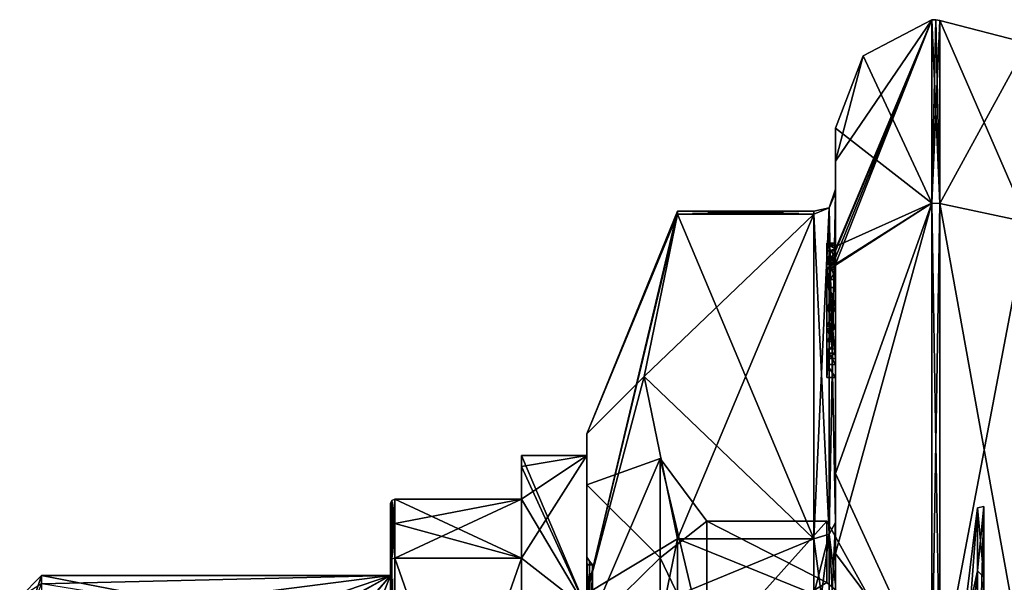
# Model space of a CAD drawing. Extents: x -23 to 470, y -2000 to 0.
# Tile 171 of 252: x -23 to -1, y -19 to -6. Entities that reach past the tile are written whole.
import ezdxf

# ---------------------------------------------------------------- set-up
doc = ezdxf.new("R2010")
doc.units = 0
doc.header["$LTSCALE"] = 65.185185
for name, color, linetype in [('1000', 7, 'CONTINUOUS'), ('1083', 7, 'CONTINUOUS'), ('1084', 7, 'CONTINUOUS'), ('1088', 7, 'CONTINUOUS'), ('1089', 7, 'CONTINUOUS'), ('1090', 7, 'CONTINUOUS'), ('790', 7, 'CONTINUOUS'), ('791', 7, 'CONTINUOUS'), ('792', 7, 'CONTINUOUS'), ('794', 7, 'CONTINUOUS'), ('795', 7, 'CONTINUOUS'), ('796', 7, 'CONTINUOUS'), ('797', 7, 'CONTINUOUS'), ('798', 7, 'CONTINUOUS'), ('801', 7, 'CONTINUOUS'), ('802', 7, 'CONTINUOUS'), ('803', 7, 'CONTINUOUS'), ('834', 7, 'CONTINUOUS'), ('868', 7, 'CONTINUOUS'), ('883', 7, 'CONTINUOUS'), ('884', 7, 'CONTINUOUS'), ('885', 7, 'CONTINUOUS'), ('886', 7, 'CONTINUOUS'), ('887', 7, 'CONTINUOUS'), ('892', 7, 'CONTINUOUS'), ('893', 7, 'CONTINUOUS'), ('896', 7, 'CONTINUOUS'), ('897', 7, 'CONTINUOUS'), ('898', 7, 'CONTINUOUS'), ('899', 7, 'CONTINUOUS'), ('900', 7, 'CONTINUOUS'), ('901', 7, 'CONTINUOUS'), ('906', 7, 'CONTINUOUS'), ('907', 7, 'CONTINUOUS'), ('908', 7, 'CONTINUOUS'), ('913', 7, 'CONTINUOUS'), ('914', 7, 'CONTINUOUS'), ('915', 7, 'CONTINUOUS'), ('916', 7, 'CONTINUOUS'), ('917', 7, 'CONTINUOUS'), ('921', 7, 'CONTINUOUS'), ('922', 7, 'CONTINUOUS'), ('924', 7, 'CONTINUOUS'), ('978', 7, 'CONTINUOUS'), ('979', 7, 'CONTINUOUS'), ('980', 7, 'CONTINUOUS'), ('981', 7, 'CONTINUOUS'), ('982', 7, 'CONTINUOUS'), ('983', 7, 'CONTINUOUS'), ('984', 7, 'CONTINUOUS'), ('985', 7, 'CONTINUOUS'), ('987', 7, 'CONTINUOUS'), ('988', 7, 'CONTINUOUS'), ('992', 7, 'CONTINUOUS'), ('994', 7, 'CONTINUOUS'), ('995', 7, 'CONTINUOUS'), ('996', 7, 'CONTINUOUS'), ('997', 7, 'CONTINUOUS'), ('998', 7, 'CONTINUOUS'), ('999', 7, 'CONTINUOUS')]:
    doc.layers.add(name, color=color, linetype=linetype)

msp = doc.modelspace()

# ---------------------------------------------------------------- linework, layer by layer
at = {"layer": '1000', "linetype": 'CONTINUOUS'}
for points in [[(-4.4, -11.578, 9.948), (-4.4, -11.701, 10.162), (-4.6, -11.578, 9.948), (-4.4, -11.578, 9.948)], [(-4.4, -11.701, 10.162), (-4.6, -11.701, 10.162), (-4.6, -11.578, 9.948), (-4.4, -11.701, 10.162)]]:
    msp.add_3dface(points, dxfattribs=at)
at = {"layer": '1083', "linetype": 'CONTINUOUS'}
for points in [[(-8.023, -10.467, 1.532), (-4.9, -10.467, 1.532), (-4.9, -10.4, -0.01), (-8.023, -10.467, 1.532)], [(-8.023, -10.4), (-8.023, -10.467, 1.532), (-4.9, -10.4, -0.01), (-8.023, -10.4)], [(-4.9, -10.467, -1.532), (-8.023, -10.467, -1.532), (-8.023, -10.4), (-4.9, -10.467, -1.532)], [(-4.9, -10.467, -1.532), (-8.023, -10.4), (-4.9, -10.4, -0.01), (-4.9, -10.467, -1.532)], [(-4.9, -17.907, 14.418), (-8.023, -17.907, 14.418), (-8.023, -19.2, 15.242), (-4.9, -17.907, 14.418)], [(-4.9, -17.907, 14.418), (-8.023, -19.2, 15.242), (-4.9, -19.209, 15.248), (-4.9, -17.907, 14.418)], [(-8.023, -17.907, -14.418), (-4.9, -17.907, -14.418), (-4.9, -19.177, -15.229), (-8.023, -17.907, -14.418)], [(-8.023, -19.2, -15.242), (-8.023, -17.907, -14.418), (-4.9, -19.177, -15.229), (-8.023, -19.2, -15.242)]]:
    msp.add_3dface(points, dxfattribs=at)
at = {"layer": '1084', "linetype": 'CONTINUOUS'}
for points in [[(-4.4, -17.529, -14.764), (-4.4, -18.921, -15.658), (-4.549, -20.528, -16.094), (-4.4, -17.529, -14.764)], [(-4.549, -17.798, -14.518), (-4.4, -17.529, -14.764), (-4.549, -20.528, -16.094), (-4.549, -17.798, -14.518)], [(-4.9, -20.56, -15.95), (-4.9, -19.177, -15.229), (-4.549, -17.798, -14.518), (-4.9, -20.56, -15.95)], [(-4.9, -20.56, -15.95), (-4.549, -17.798, -14.518), (-4.549, -20.528, -16.094), (-4.9, -20.56, -15.95)], [(-4.9, -19.177, -15.229), (-4.9, -17.907, -14.418), (-4.549, -17.798, -14.518), (-4.9, -19.177, -15.229)]]:
    msp.add_3dface(points, dxfattribs=at)
at = {"layer": '1088', "linetype": 'CONTINUOUS'}
for points in [[(-4.4, -18.961, 15.681), (-4.4, -17.529, 14.764), (-4.549, -17.798, 14.518), (-4.4, -18.961, 15.681)], [(-4.549, -17.798, 14.518), (-4.9, -17.907, 14.418), (-4.549, -20.528, 16.094), (-4.549, -17.798, 14.518)], [(-4.4, -20.45, 16.45), (-4.4, -18.961, 15.681), (-4.549, -17.798, 14.518), (-4.4, -20.45, 16.45)], [(-4.4, -20.45, 16.45), (-4.549, -17.798, 14.518), (-4.549, -20.528, 16.094), (-4.4, -20.45, 16.45)], [(-4.9, -17.907, 14.418), (-4.9, -19.209, 15.248), (-4.549, -20.528, 16.094), (-4.9, -17.907, 14.418)]]:
    msp.add_3dface(points, dxfattribs=at)
at = {"layer": '1089', "linetype": 'CONTINUOUS'}
for points in [[(-4.4, -9.979, 1.686), (-4.4, -9.9, -0.012), (-4.549, -10.326, -1.576), (-4.4, -9.979, 1.686)], [(-4.4, -9.9, -0.012), (-4.4, -9.979, -1.686), (-4.549, -10.326, -1.576), (-4.4, -9.9, -0.012)], [(-4.4, -9.979, 1.686), (-4.549, -10.326, -1.576), (-4.549, -10.326, 1.576), (-4.4, -9.979, 1.686)], [(-4.9, -10.4, -0.01), (-4.9, -10.467, 1.532), (-4.549, -10.326, 1.576), (-4.9, -10.4, -0.01)], [(-4.9, -10.467, -1.532), (-4.9, -10.4, -0.01), (-4.549, -10.326, 1.576), (-4.9, -10.467, -1.532)], [(-4.549, -10.326, -1.576), (-4.9, -10.467, -1.532), (-4.549, -10.326, 1.576), (-4.549, -10.326, -1.576)]]:
    msp.add_3dface(points, dxfattribs=at)
at = {"layer": '1090', "linetype": 'CONTINUOUS'}
for points in [[(-1, -39.388, 0), (-1, -18.787, 6.693), (-1, -17.17, -3.519), (-1, -39.388, 0)], [(-1, -39.388, 0), (-1, -17.17, -3.519), (-1, -34.693, -9.213), (-1, -39.388, 0)], [(-1, -17.17, -3.519), (-1, -24.481, -10.83), (-1, -34.693, -9.213), (-1, -17.17, -3.519)], [(-1, -39.388, 0), (-1, -36.052, 8.052), (-1, -18.787, 6.693), (-1, -39.388, 0)], [(-1, -36.052, 8.052), (-1, -28, 11.388), (-1, -18.787, 6.693), (-1, -36.052, 8.052)]]:
    msp.add_3dface(points, dxfattribs=at)
at = {"layer": '790', "color": 7, "linetype": 'CONTINUOUS'}
for points in [[(-10.1, -16), (-10.1, -19.515, -8.485), (-11.6, -16), (-10.1, -16)], [(-11.6, -16), (-10.1, -19.515, -8.485), (-11.6, -16.253, -2.45), (-11.6, -16)], [(-11.6, -16.253, -2.45), (-10.1, -19.515, -8.485), (-11.6, -17, -4.796), (-11.6, -16.253, -2.45)], [(-14.5, -17, -4.796), (-11.6, -17, -4.796), (-11.6, -18.347, -7.128), (-14.5, -17, -4.796)], [(-14.5, -17.556, -5.909), (-14.5, -17, -4.796), (-11.6, -18.347, -7.128), (-14.5, -17.556, -5.909)], [(-11.6, -17, -4.796), (-10.1, -19.515, -8.485), (-11.6, -18.347, -7.128), (-11.6, -17, -4.796)], [(-14.5, -18.347, -7.128), (-14.5, -17.556, -5.909), (-11.6, -18.347, -7.128), (-14.5, -18.347, -7.128)], [(-11.6, -18.347, -7.128), (-10.1, -19.515, -8.485), (-11.6, -22, -10.392), (-11.6, -18.347, -7.128)]]:
    msp.add_3dface(points, dxfattribs=at)
at = {"layer": '791', "color": 7, "linetype": 'CONTINUOUS'}
for points in [[(-10.1, -16), (-11.6, -16), (-11.6, -16.253, 2.45), (-10.1, -16)], [(-11.6, -18.347, 7.128), (-10.1, -16), (-11.6, -17, 4.796), (-11.6, -18.347, 7.128)], [(-10.1, -16), (-11.6, -18.347, 7.128), (-10.1, -19.515, 8.485), (-10.1, -16)], [(-11.6, -17, 4.796), (-10.1, -16), (-11.6, -16.253, 2.45), (-11.6, -17, 4.796)], [(-14.5, -18.347, 7.128), (-11.6, -18.347, 7.128), (-11.6, -17, 4.796), (-14.5, -18.347, 7.128)], [(-14.5, -17.556, 5.91), (-14.5, -18.347, 7.128), (-11.6, -17, 4.796), (-14.5, -17.556, 5.91)], [(-14.5, -17, 4.796), (-14.5, -17.556, 5.91), (-11.6, -17, 4.796), (-14.5, -17, 4.796)], [(-11.6, -18.347, 7.128), (-11.6, -22, 10.392), (-10.1, -19.515, 8.485), (-11.6, -18.347, 7.128)]]:
    msp.add_3dface(points, dxfattribs=at)
at = {"layer": '792', "color": 7, "linetype": 'CONTINUOUS'}
for points in [[(-10.1, -19.515, -8.485), (-10.1, -16), (-10.1, -16.671), (-10.1, -19.515, -8.485)], [(-10.1, -16), (-10.1, -19.515, 8.485), (-10.1, -16.671), (-10.1, -16)], [(-10.1, -19.515, -8.485), (-10.1, -16.671), (-10.1, -19.989, -8.011), (-10.1, -19.515, -8.485)], [(-10.1, -19.515, 8.485), (-10.1, -19.989, 8.011), (-10.1, -16.671), (-10.1, -19.515, 8.485)]]:
    msp.add_3dface(points, dxfattribs=at)
at = {"layer": '794', "color": 7, "linetype": 'CONTINUOUS'}
for points in [[(-7.35, -20.575, -7.425), (-7.35, -17.5), (-4.6, -18.907, -5.25), (-7.35, -20.575, -7.425)], [(-4.6, -18.907, -5.25), (-7.35, -17.5), (-4.6, -17.5), (-4.6, -18.907, -5.25)], [(-4.6, -17.5), (-7.35, -17.5), (-7.35, -20.575, 7.425), (-4.6, -17.5)], [(-4.6, -18.907, 5.25), (-4.6, -17.5), (-7.35, -20.575, 7.425), (-4.6, -18.907, 5.25)]]:
    msp.add_3dface(points, dxfattribs=at)
at = {"layer": '795', "color": 7, "linetype": 'CONTINUOUS'}
for points in [[(-14.6, -18.75), (-14.6, -23.375, 8.011), (-14.6, -17.1, 4.776), (-14.6, -18.75)], [(-14.6, -17.644, -5.863), (-14.6, -18.75), (-14.6, -17.1, -4.776), (-14.6, -17.644, -5.863)], [(-14.6, -17.1, -4.776), (-14.6, -18.75), (-14.6, -17.1, 4.776), (-14.6, -17.1, -4.776)], [(-14.6, -17.1, 4.776), (-14.6, -23.375, 8.011), (-14.6, -17.645, 5.863), (-14.6, -17.1, 4.776)], [(-14.6, -18.415, -7.052), (-14.6, -18.75), (-14.6, -17.644, -5.863), (-14.6, -18.415, -7.052)], [(-14.6, -17.645, 5.863), (-14.6, -23.375, 8.011), (-14.6, -18.414, 7.052), (-14.6, -17.645, 5.863)], [(-14.6, -18.414, 7.052), (-14.6, -23.375, 8.011), (-14.6, -29.315, 11.827), (-14.6, -18.414, 7.052)], [(-14.6, -26.685, 11.827), (-14.6, -18.414, 7.052), (-14.6, -29.315, 11.827), (-14.6, -26.685, 11.827)], [(-14.6, -23.375, -8.011), (-14.6, -18.75), (-14.6, -18.415, -7.052), (-14.6, -23.375, -8.011)], [(-14.6, -26.685, -11.827), (-14.6, -23.375, -8.011), (-14.6, -18.415, -7.052), (-14.6, -26.685, -11.827)]]:
    msp.add_3dface(points, dxfattribs=at)
at = {"layer": '796', "color": 7, "linetype": 'CONTINUOUS'}
for points in [[(-17.6, -19.773, 4.229), (-14.6, -18.75), (-22.6, -19.773, 4.229), (-17.6, -19.773, 4.229)], [(-22.6, -19.773, 4.229), (-14.6, -18.75), (-22.6, -18.938, 1.855), (-22.6, -19.773, 4.229)], [(-22.6, -18.938, 1.855), (-14.6, -18.75), (-22.6, -18.75), (-22.6, -18.938, 1.855)], [(-16.655, -19.907, 4.48), (-14.6, -18.75), (-17.6, -19.773, 4.229), (-16.655, -19.907, 4.48)], [(-15.941, -20.324, 5.162), (-14.6, -18.75), (-16.655, -19.907, 4.48), (-15.941, -20.324, 5.162)], [(-15.6, -21.267, 6.343), (-14.6, -18.75), (-15.941, -20.324, 5.162), (-15.6, -21.267, 6.343)], [(-14.6, -23.375, 8.011), (-14.6, -18.75), (-15.6, -21.267, 6.343), (-14.6, -23.375, 8.011)]]:
    msp.add_3dface(points, dxfattribs=at)
at = {"layer": '797', "color": 7, "linetype": 'CONTINUOUS'}
for points in [[(-22.6, -18.75), (-14.6, -18.75), (-16.693, -19.895, -4.459), (-22.6, -18.75)], [(-22.6, -18.938, -1.856), (-22.6, -18.75), (-16.693, -19.895, -4.459), (-22.6, -18.938, -1.856)], [(-16.693, -19.895, -4.459), (-14.6, -18.75), (-15.979, -20.286, -5.105), (-16.693, -19.895, -4.459)], [(-14.6, -18.75), (-14.6, -23.375, -8.011), (-15.979, -20.286, -5.105), (-14.6, -18.75)]]:
    msp.add_3dface(points, dxfattribs=at)
at = {"layer": '798', "color": 7, "linetype": 'CONTINUOUS'}
for points in [[(-11.6, -16), (-11.6, -16.253, -2.45), (-11.6, -16.253, 2.45), (-11.6, -16)], [(-11.6, -16.253, -2.45), (-11.6, -17, -4.796), (-11.6, -16.253, 2.45), (-11.6, -16.253, -2.45)], [(-11.6, -17, -4.796), (-11.6, -17, 4.796), (-11.6, -16.253, 2.45), (-11.6, -17, -4.796)], [(-11.6, -18.347, -7.128), (-11.6, -22, -10.392), (-11.6, -26.653, -11.924), (-11.6, -18.347, -7.128)], [(-11.6, -26.653, 11.924), (-11.6, -22, 10.392), (-11.6, -18.347, 7.128), (-11.6, -26.653, 11.924)]]:
    msp.add_3dface(points, dxfattribs=at)
at = {"layer": '801', "color": 7, "linetype": 'CONTINUOUS'}
for points in [[(-14.5, -18.347, -7.128), (-11.6, -18.347, -7.128), (-11.6, -26.653, -11.924), (-14.5, -18.347, -7.128)], [(-14.5, -18.347, -7.128), (-11.6, -26.653, -11.924), (-14.5, -26.653, -11.924), (-14.5, -18.347, -7.128)]]:
    msp.add_3dface(points, dxfattribs=at)
at = {"layer": '802', "color": 7, "linetype": 'CONTINUOUS'}
for points in [[(-11.6, -17, -4.796), (-14.5, -17, -4.796), (-14.5, -17, 4.796), (-11.6, -17, -4.796)], [(-11.6, -17, -4.796), (-14.5, -17, 4.796), (-11.6, -17, 4.796), (-11.6, -17, -4.796)]]:
    msp.add_3dface(points, dxfattribs=at)
at = {"layer": '803', "color": 7, "linetype": 'CONTINUOUS'}
for points in [[(-14.5, -26.653, 11.924), (-11.6, -26.653, 11.924), (-11.6, -18.347, 7.128), (-14.5, -26.653, 11.924)], [(-14.5, -26.653, 11.924), (-11.6, -18.347, 7.128), (-14.5, -18.347, 7.128), (-14.5, -26.653, 11.924)]]:
    msp.add_3dface(points, dxfattribs=at)
at = {"layer": '834', "color": 7, "linetype": 'CONTINUOUS'}
for points in [[(-23.1, -19.25, 0), (-23.1, -20.218, 4), (-22.6, -18.75), (-23.1, -19.25, 0)], [(-23.1, -19.25, 0), (-22.6, -18.75), (-22.6, -18.938, -1.856), (-23.1, -19.25, 0)], [(-23.1, -20.218, 4), (-22.6, -18.938, 1.855), (-22.6, -18.75), (-23.1, -20.218, 4)]]:
    msp.add_3dface(points, dxfattribs=at)
at = {"layer": '868', "color": 7, "linetype": 'CONTINUOUS'}
for points in [[(-3.1, -20.206, -4.5), (-4.6, -18.907, -5.25), (-4.6, -17.5), (-3.1, -20.206, -4.5)], [(-3.1, -20.206, -4.5), (-4.6, -17.5), (-4.6, -18.907, 5.25), (-3.1, -20.206, -4.5)]]:
    msp.add_3dface(points, dxfattribs=at)
at = {"layer": '883', "color": 7, "linetype": 'CONTINUOUS'}
for points in [[(-14.571, -18.367, 7.106), (-14.6, -18.414, 7.052), (-14.571, -26.663, 11.895), (-14.571, -18.367, 7.106)], [(-14.6, -18.414, 7.052), (-14.6, -26.685, 11.827), (-14.571, -26.663, 11.895), (-14.6, -18.414, 7.052)], [(-14.5, -26.653, 11.924), (-14.5, -18.347, 7.128), (-14.571, -18.367, 7.106), (-14.5, -26.653, 11.924)], [(-14.5, -26.653, 11.924), (-14.571, -18.367, 7.106), (-14.571, -26.663, 11.895), (-14.5, -26.653, 11.924)]]:
    msp.add_3dface(points, dxfattribs=at)
at = {"layer": '884', "color": 7, "linetype": 'CONTINUOUS'}
for points in [[(-14.571, -17.03, 4.79), (-14.6, -17.1, 4.776), (-14.571, -18.367, 7.106), (-14.571, -17.03, 4.79)], [(-14.6, -17.1, 4.776), (-14.6, -17.645, 5.863), (-14.571, -18.367, 7.106), (-14.6, -17.1, 4.776)], [(-14.5, -17.556, 5.91), (-14.5, -17, 4.796), (-14.571, -17.03, 4.79), (-14.5, -17.556, 5.91)], [(-14.5, -18.347, 7.128), (-14.5, -17.556, 5.91), (-14.571, -17.03, 4.79), (-14.5, -18.347, 7.128)], [(-14.5, -18.347, 7.128), (-14.571, -17.03, 4.79), (-14.571, -18.367, 7.106), (-14.5, -18.347, 7.128)], [(-14.6, -17.645, 5.863), (-14.6, -18.414, 7.052), (-14.571, -18.367, 7.106), (-14.6, -17.645, 5.863)]]:
    msp.add_3dface(points, dxfattribs=at)
at = {"layer": '885', "color": 7, "linetype": 'CONTINUOUS'}
for points in [[(-14.6, -17.1, -4.776), (-14.6, -17.1, 4.776), (-14.571, -17.03, 4.79), (-14.6, -17.1, -4.776)], [(-14.571, -17.03, -4.79), (-14.6, -17.1, -4.776), (-14.571, -17.03, 4.79), (-14.571, -17.03, -4.79)], [(-14.5, -17, 4.796), (-14.5, -17, -4.796), (-14.571, -17.03, -4.79), (-14.5, -17, 4.796)], [(-14.5, -17, 4.796), (-14.571, -17.03, -4.79), (-14.571, -17.03, 4.79), (-14.5, -17, 4.796)]]:
    msp.add_3dface(points, dxfattribs=at)
at = {"layer": '886', "color": 7, "linetype": 'CONTINUOUS'}
for points in [[(-14.6, -18.415, -7.052), (-14.6, -17.644, -5.863), (-14.571, -17.03, -4.79), (-14.6, -18.415, -7.052)], [(-14.571, -18.367, -7.106), (-14.6, -18.415, -7.052), (-14.571, -17.03, -4.79), (-14.571, -18.367, -7.106)], [(-14.6, -17.644, -5.863), (-14.6, -17.1, -4.776), (-14.571, -17.03, -4.79), (-14.6, -17.644, -5.863)], [(-14.5, -17, -4.796), (-14.5, -17.556, -5.909), (-14.571, -18.367, -7.106), (-14.5, -17, -4.796)], [(-14.5, -17, -4.796), (-14.571, -18.367, -7.106), (-14.571, -17.03, -4.79), (-14.5, -17, -4.796)], [(-14.5, -17.556, -5.909), (-14.5, -18.347, -7.128), (-14.571, -18.367, -7.106), (-14.5, -17.556, -5.909)]]:
    msp.add_3dface(points, dxfattribs=at)
at = {"layer": '887', "color": 7, "linetype": 'CONTINUOUS'}
for points in [[(-14.6, -26.685, -11.827), (-14.6, -18.415, -7.052), (-14.571, -18.367, -7.106), (-14.6, -26.685, -11.827)], [(-14.571, -26.663, -11.895), (-14.6, -26.685, -11.827), (-14.571, -18.367, -7.106), (-14.571, -26.663, -11.895)], [(-14.5, -18.347, -7.128), (-14.5, -26.653, -11.924), (-14.571, -26.663, -11.895), (-14.5, -18.347, -7.128)], [(-14.5, -18.347, -7.128), (-14.571, -26.663, -11.895), (-14.571, -18.367, -7.106), (-14.5, -18.347, -7.128)]]:
    msp.add_3dface(points, dxfattribs=at)
at = {"layer": '892', "color": 7, "linetype": 'CONTINUOUS'}
for points in [[(-10.1, -16.671), (-10.1, -19.989, 8.011), (-8.417, -16.064), (-10.1, -16.671)], [(-8.417, -16.064), (-10.1, -19.989, 8.011), (-8.417, -18.343, 7.016), (-8.417, -16.064)], [(-7.35, -17.5), (-8.417, -16.064), (-8.417, -18.343, 7.016), (-7.35, -17.5)], [(-7.35, -20.575, 7.425), (-7.35, -17.5), (-8.417, -18.343, 7.016), (-7.35, -20.575, 7.425)], [(-8.417, -18.343, 7.016), (-10.1, -19.989, 8.011), (-8.417, -24.312, 11.352), (-8.417, -18.343, 7.016)], [(-7.35, -20.575, 7.425), (-8.417, -18.343, 7.016), (-8.417, -24.312, 11.352), (-7.35, -20.575, 7.425)]]:
    msp.add_3dface(points, dxfattribs=at)
at = {"layer": '893', "color": 7, "linetype": 'CONTINUOUS'}
for points in [[(-10.1, -16.671), (-8.417, -16.064), (-8.417, -18.343, -7.016), (-10.1, -16.671)], [(-7.35, -17.5), (-7.35, -20.575, -7.425), (-8.417, -16.064), (-7.35, -17.5)], [(-8.417, -16.064), (-7.35, -20.575, -7.425), (-8.417, -18.343, -7.016), (-8.417, -16.064)], [(-10.1, -19.989, -8.011), (-10.1, -16.671), (-8.417, -18.343, -7.016), (-10.1, -19.989, -8.011)], [(-8.417, -24.312, -11.352), (-10.1, -19.989, -8.011), (-8.417, -18.343, -7.016), (-8.417, -24.312, -11.352)], [(-7.35, -20.575, -7.425), (-8.417, -24.312, -11.352), (-8.417, -18.343, -7.016), (-7.35, -20.575, -7.425)]]:
    msp.add_3dface(points, dxfattribs=at)
at = {"layer": '896', "color": 7, "linetype": 'CONTINUOUS'}
for points in [[(-10.1, -18.329), (-10.1, -18.5), (-10.1, -23.165, -8.375), (-10.1, -18.329)], [(-10.1, -18.5), (-10.1, -18.329), (-10.1, -23.165, 8.375), (-10.1, -18.5)], [(-10.1, -23.25, 8.227), (-10.1, -18.5), (-10.1, -23.165, 8.375), (-10.1, -23.25, 8.227)], [(-10.1, -18.5), (-10.1, -23.25, -8.227), (-10.1, -23.165, -8.375), (-10.1, -18.5)]]:
    msp.add_3dface(points, dxfattribs=at)
at = {"layer": '897', "color": 7, "linetype": 'CONTINUOUS'}
for points in [[(-10.1, -23.25, -8.227), (-10.1, -18.5), (-9.968, -23.25, -8.227), (-10.1, -23.25, -8.227)], [(-9.968, -23.25, -8.227), (-10.1, -18.5), (-9.968, -18.5), (-9.968, -23.25, -8.227)]]:
    msp.add_3dface(points, dxfattribs=at)
at = {"layer": '898', "color": 7, "linetype": 'CONTINUOUS'}
for points in [[(-10.1, -18.5), (-10.1, -23.25, 8.227), (-9.968, -18.5), (-10.1, -18.5)], [(-9.968, -18.5), (-10.1, -23.25, 8.227), (-9.968, -23.25, 8.227), (-9.968, -18.5)]]:
    msp.add_3dface(points, dxfattribs=at)
at = {"layer": '899', "color": 7, "linetype": 'CONTINUOUS'}
for points in [[(-10.1, -23.165, 8.375), (-10.1, -18.329), (-9.968, -23.25, 8.227), (-10.1, -23.165, 8.375)], [(-9.968, -23.25, 8.227), (-10.1, -18.329), (-10.037, -18.417), (-9.968, -23.25, 8.227)], [(-9.968, -18.5), (-9.968, -23.25, 8.227), (-10.037, -18.417), (-9.968, -18.5)]]:
    msp.add_3dface(points, dxfattribs=at)
at = {"layer": '900', "color": 7, "linetype": 'CONTINUOUS'}
for points in [[(-10.1, -18.329), (-10.1, -23.165, -8.375), (-10.037, -18.417), (-10.1, -18.329)], [(-10.1, -23.165, -8.375), (-9.968, -18.5), (-10.037, -18.417), (-10.1, -23.165, -8.375)], [(-10.1, -23.165, -8.375), (-9.968, -23.25, -8.227), (-9.968, -18.5), (-10.1, -23.165, -8.375)]]:
    msp.add_3dface(points, dxfattribs=at)
at = {"layer": '901', "linetype": 'CONTINUOUS'}
for points in [[(-10.1, -19.55), (-10.1, -23.763, 7.311), (-10.1, -15.5), (-10.1, -19.55)], [(-10.1, -19.161, -8.839), (-10.1, -19.55), (-10.1, -15.5), (-10.1, -19.161, -8.839)], [(-10.1, -15.5), (-10.1, -23.763, 7.311), (-10.1, -19.161, 8.839), (-10.1, -15.5)]]:
    msp.add_3dface(points, dxfattribs=at)
at = {"layer": '906', "linetype": 'CONTINUOUS'}
for points in [[(-8.023, -17.907, 14.418), (-4.9, -10.467, 1.532), (-8.786, -14.187, 7.975), (-8.023, -17.907, 14.418)], [(-8.786, -14.187, 7.975), (-4.9, -10.467, 1.532), (-8.023, -10.467, 1.532), (-8.786, -14.187, 7.975)], [(-4.9, -17.907, 14.418), (-4.9, -10.467, 1.532), (-8.023, -17.907, 14.418), (-4.9, -17.907, 14.418)]]:
    msp.add_3dface(points, dxfattribs=at)
at = {"layer": '907', "linetype": 'CONTINUOUS'}
for points in [[(-8.023, -10.467, -1.532), (-4.9, -17.907, -14.418), (-8.786, -14.187, -7.975), (-8.023, -10.467, -1.532)], [(-4.9, -10.467, -1.532), (-4.9, -17.907, -14.418), (-8.023, -10.467, -1.532), (-4.9, -10.467, -1.532)], [(-8.786, -14.187, -7.975), (-4.9, -17.907, -14.418), (-8.023, -17.907, -14.418), (-8.786, -14.187, -7.975)]]:
    msp.add_3dface(points, dxfattribs=at)
at = {"layer": '908', "linetype": 'CONTINUOUS'}
for points in [[(-4.4, -8.5), (-4.4, -11.211, -9.918), (-4.4, -9.979, -1.686), (-4.4, -8.5)], [(-4.4, -9.257, 5.382), (-4.4, -8.5), (-4.4, -9.979, -1.686), (-4.4, -9.257, 5.382)], [(-4.4, -11.268, 10.015), (-4.4, -9.257, 5.382), (-4.4, -11.133, 9.552), (-4.4, -11.268, 10.015)], [(-4.4, -11.133, 9.552), (-4.4, -9.257, 5.382), (-4.4, -9.979, 1.686), (-4.4, -11.133, 9.552)], [(-4.4, -9.979, 1.686), (-4.4, -9.257, 5.382), (-4.4, -9.9, -0.012), (-4.4, -9.979, 1.686)], [(-4.4, -9.9, -0.012), (-4.4, -9.257, 5.382), (-4.4, -9.979, -1.686), (-4.4, -9.9, -0.012)], [(-4.4, -13.915, 8.604), (-4.4, -13.561, 8.194), (-4.4, -9.979, 1.686), (-4.4, -13.915, 8.604)], [(-4.4, -17.529, 14.764), (-4.4, -13.915, 8.604), (-4.4, -9.979, 1.686), (-4.4, -17.529, 14.764)], [(-4.4, -9.979, -1.686), (-4.4, -11.211, -9.918), (-4.4, -17.529, -14.764), (-4.4, -9.979, -1.686)], [(-4.4, -11.187, 9.097), (-4.4, -11.133, 9.552), (-4.4, -9.979, 1.686), (-4.4, -11.187, 9.097)], [(-4.4, -11.454, 8.634), (-4.4, -11.187, 9.097), (-4.4, -9.979, 1.686), (-4.4, -11.454, 8.634)], [(-4.4, -11.966, 8.23), (-4.4, -11.454, 8.634), (-4.4, -9.979, 1.686), (-4.4, -11.966, 8.23)], [(-4.4, -12.563, 7.993), (-4.4, -11.966, 8.23), (-4.4, -9.979, 1.686), (-4.4, -12.563, 7.993)], [(-4.4, -13.095, 7.988), (-4.4, -12.563, 7.993), (-4.4, -9.979, 1.686), (-4.4, -13.095, 7.988)], [(-4.4, -13.561, 8.194), (-4.4, -13.095, 7.988), (-4.4, -9.979, 1.686), (-4.4, -13.561, 8.194)], [(-4.4, -11.211, -9.918), (-4.4, -18.241, -16.883), (-4.4, -17.529, -14.764), (-4.4, -11.211, -9.918)], [(-4.4, -11.454, 9.579), (-4.4, -11.514, 9.204), (-4.4, -11.578, 9.948), (-4.4, -11.454, 9.579)], [(-4.4, -11.514, 9.204), (-4.4, -11.747, 8.855), (-4.4, -11.578, 9.948), (-4.4, -11.514, 9.204)], [(-4.4, -11.747, 8.855), (-4.4, -11.701, 10.162), (-4.4, -11.578, 9.948), (-4.4, -11.747, 8.855)], [(-4.4, -11.635, 10.603), (-4.4, -14.211, 9.116), (-4.4, -16.414, 15.685), (-4.4, -11.635, 10.603)], [(-4.4, -13.773, 8.966), (-4.4, -11.701, 10.162), (-4.4, -13.65, 8.752), (-4.4, -13.773, 8.966)], [(-4.4, -13.65, 8.752), (-4.4, -11.701, 10.162), (-4.4, -13.385, 8.46), (-4.4, -13.65, 8.752)], [(-4.4, -13.385, 8.46), (-4.4, -11.701, 10.162), (-4.4, -13.035, 8.329), (-4.4, -13.385, 8.46)], [(-4.4, -13.035, 8.329), (-4.4, -11.701, 10.162), (-4.4, -12.616, 8.356), (-4.4, -13.035, 8.329)], [(-4.4, -12.616, 8.356), (-4.4, -11.701, 10.162), (-4.4, -12.151, 8.55), (-4.4, -12.616, 8.356)], [(-4.4, -12.151, 8.55), (-4.4, -11.701, 10.162), (-4.4, -11.747, 8.855), (-4.4, -12.151, 8.55)], [(-4.4, -14.211, 9.116), (-4.4, -13.915, 8.604), (-4.4, -17.529, 14.764), (-4.4, -14.211, 9.116)], [(-4.4, -16.414, 15.685), (-4.4, -14.211, 9.116), (-4.4, -17.529, 14.764), (-4.4, -16.414, 15.685)], [(-4.4, -22.674, 18.759), (-4.4, -16.414, 15.685), (-4.4, -22.674, 18.216), (-4.4, -22.674, 18.759)], [(-4.4, -22.674, 18.216), (-4.4, -16.414, 15.685), (-4.4, -20.45, 16.45), (-4.4, -22.674, 18.216)], [(-4.4, -20.45, 16.45), (-4.4, -16.414, 15.685), (-4.4, -18.961, 15.681), (-4.4, -20.45, 16.45)], [(-4.4, -18.961, 15.681), (-4.4, -16.414, 15.685), (-4.4, -17.529, 14.764), (-4.4, -18.961, 15.681)], [(-4.4, -17.529, -14.764), (-4.4, -18.241, -16.883), (-4.4, -18.921, -15.658), (-4.4, -17.529, -14.764)], [(-4.4, -18.241, -16.883), (-4.4, -27.779, -19.499), (-4.4, -20.45, -16.45), (-4.4, -18.241, -16.883)], [(-4.4, -18.921, -15.658), (-4.4, -18.241, -16.883), (-4.4, -20.45, -16.45), (-4.4, -18.921, -15.658)]]:
    msp.add_3dface(points, dxfattribs=at)
at = {"layer": '913', "linetype": 'CONTINUOUS'}
for points in [[(-2.195, -6.017), (-2.195, -10.216, -12.921), (-3.769, -6.84), (-2.195, -6.017)], [(-2.195, -10.216, -12.921), (-4.4, -8.5), (-3.769, -6.84), (-2.195, -10.216, -12.921)], [(-4.4, -11.211, -9.918), (-4.4, -8.5), (-2.195, -10.216, -12.921), (-4.4, -11.211, -9.918)], [(-4.4, -18.241, -16.883), (-4.4, -11.211, -9.918), (-2.195, -10.216, -12.921), (-4.4, -18.241, -16.883)], [(-2.195, -21.207, -20.907), (-4.4, -18.241, -16.883), (-2.195, -10.216, -12.921), (-2.195, -21.207, -20.907)], [(-4.4, -27.779, -19.499), (-4.4, -18.241, -16.883), (-2.195, -21.207, -20.907), (-4.4, -27.779, -19.499)]]:
    msp.add_3dface(points, dxfattribs=at)
at = {"layer": '914', "linetype": 'CONTINUOUS'}
for points in [[(-4.4, -9.257, 5.382), (-4.4, -11.268, 10.015), (-2.195, -6.017), (-4.4, -9.257, 5.382)], [(-4.4, -9.257, 5.382), (-2.195, -6.017), (-3.769, -6.84), (-4.4, -9.257, 5.382)], [(-2.195, -6.017), (-4.4, -11.268, 10.015), (-4.4, -11.288, 10.053), (-2.195, -6.017)], [(-4.4, -11.31, 10.091), (-2.195, -6.017), (-4.4, -11.288, 10.053), (-4.4, -11.31, 10.091)], [(-2.195, -6.017), (-4.4, -11.31, 10.091), (-4.4, -11.461, 10.354), (-2.195, -6.017)], [(-2.195, -10.216, 12.921), (-2.195, -6.017), (-4.4, -11.613, 10.616), (-2.195, -10.216, 12.921)], [(-4.4, -11.613, 10.616), (-2.195, -6.017), (-4.4, -11.461, 10.354), (-4.4, -11.613, 10.616)], [(-4.4, -8.5), (-4.4, -9.257, 5.382), (-3.769, -6.84), (-4.4, -8.5)], [(-4.4, -11.635, 10.603), (-4.4, -16.414, 15.685), (-2.195, -10.216, 12.921), (-4.4, -11.635, 10.603)], [(-4.4, -11.635, 10.603), (-2.195, -10.216, 12.921), (-4.4, -11.624, 10.61), (-4.4, -11.635, 10.603)], [(-2.195, -10.216, 12.921), (-4.4, -16.414, 15.685), (-2.195, -21.207, 20.907), (-2.195, -10.216, 12.921)], [(-4.4, -11.624, 10.61), (-2.195, -10.216, 12.921), (-4.4, -11.613, 10.616), (-4.4, -11.624, 10.61)], [(-4.4, -16.414, 15.685), (-4.4, -22.674, 18.759), (-2.195, -21.207, 20.907), (-4.4, -16.414, 15.685)]]:
    msp.add_3dface(points, dxfattribs=at)
at = {"layer": '915', "linetype": 'CONTINUOUS'}
for points in [[(-2.009, -10.226, 12.913), (0, -6.556), (-2.009, -6.03, 0), (-2.009, -10.226, 12.913)], [(0, -10.652, 12.605), (0, -6.556), (-2.009, -10.226, 12.913), (0, -10.652, 12.605)], [(-2.009, -21.211, 20.894), (0, -10.652, 12.605), (-2.009, -10.226, 12.913), (-2.009, -21.211, 20.894)], [(0, -21.373, 20.394), (0, -10.652, 12.605), (-2.009, -21.211, 20.894), (0, -21.373, 20.394)]]:
    msp.add_3dface(points, dxfattribs=at)
at = {"layer": '916', "linetype": 'CONTINUOUS'}
for points in [[(0, -6.556), (0, -10.652, -12.605), (-2.009, -6.03, 0), (0, -6.556)], [(-2.009, -6.03, 0), (0, -10.652, -12.605), (-2.009, -10.226, -12.913), (-2.009, -6.03, 0)], [(0, -10.652, -12.605), (0, -21.373, -20.394), (-2.009, -10.226, -12.913), (0, -10.652, -12.605)], [(-2.009, -10.226, -12.913), (0, -21.373, -20.394), (-2.009, -21.211, -20.894), (-2.009, -10.226, -12.913)]]:
    msp.add_3dface(points, dxfattribs=at)
at = {"layer": '917', "linetype": 'CONTINUOUS'}
for points in [[(-1.556, -20.55), (-1.556, -22.732, -5.268), (-1.144, -17.195, 0), (-1.556, -20.55)], [(-1.144, -18.643, 5.402), (-1.556, -20.55), (-1.144, -17.195, 0), (-1.144, -18.643, 5.402)], [(-1.144, -17.195, 0), (-1.556, -22.732, -5.268), (-1.144, -18.643, -5.402), (-1.144, -17.195, 0)], [(-1.556, -22.732, 5.268), (-1.556, -20.55), (-1.144, -18.643, 5.402), (-1.556, -22.732, 5.268)], [(-1.144, -18.643, -5.402), (-1.556, -22.732, -5.268), (-1.144, -22.598, -9.357), (-1.144, -18.643, -5.402)], [(-1.144, -22.598, 9.357), (-1.556, -22.732, 5.268), (-1.144, -18.643, 5.402), (-1.144, -22.598, 9.357)]]:
    msp.add_3dface(points, dxfattribs=at)
at = {"layer": '921', "linetype": 'CONTINUOUS'}
for points in [[(-2.009, -10.226, -12.913), (-2.195, -6.017), (-2.102, -6.015, 0), (-2.009, -10.226, -12.913)], [(-2.195, -10.216, -12.921), (-2.195, -6.017), (-2.009, -10.226, -12.913), (-2.195, -10.216, -12.921)], [(-2.009, -6.03, 0), (-2.009, -10.226, -12.913), (-2.102, -6.015, 0), (-2.009, -6.03, 0)], [(-2.195, -21.207, -20.907), (-2.195, -10.216, -12.921), (-2.009, -21.211, -20.894), (-2.195, -21.207, -20.907)], [(-2.195, -10.216, -12.921), (-2.009, -10.226, -12.913), (-2.009, -21.211, -20.894), (-2.195, -10.216, -12.921)]]:
    msp.add_3dface(points, dxfattribs=at)
at = {"layer": '922', "linetype": 'CONTINUOUS'}
for points in [[(-2.195, -6.017), (-2.195, -10.216, 12.921), (-2.102, -6.015, 0), (-2.195, -6.017)], [(-2.195, -10.216, 12.921), (-2.009, -6.03, 0), (-2.102, -6.015, 0), (-2.195, -10.216, 12.921)], [(-2.195, -10.216, 12.921), (-2.009, -10.226, 12.913), (-2.009, -6.03, 0), (-2.195, -10.216, 12.921)], [(-2.195, -10.216, 12.921), (-2.195, -21.207, 20.907), (-2.009, -10.226, 12.913), (-2.195, -10.216, 12.921)], [(-2.195, -21.207, 20.907), (-2.009, -21.211, 20.894), (-2.009, -10.226, 12.913), (-2.195, -21.207, 20.907)]]:
    msp.add_3dface(points, dxfattribs=at)
at = {"layer": '924', "linetype": 'CONTINUOUS'}
for points in [[(-10.1, -15.5), (-10.1, -19.161, 8.839), (-8.023, -10.4), (-10.1, -15.5)], [(-8.023, -10.467, -1.532), (-10.1, -15.5), (-8.023, -10.4), (-8.023, -10.467, -1.532)], [(-10.1, -19.161, 8.839), (-8.023, -10.467, 1.532), (-8.023, -10.4), (-10.1, -19.161, 8.839)], [(-10.1, -15.5), (-8.023, -10.467, -1.532), (-8.786, -14.187, -7.975), (-10.1, -15.5)], [(-10.1, -19.161, 8.839), (-8.786, -14.187, 7.975), (-8.023, -10.467, 1.532), (-10.1, -19.161, 8.839)], [(-10.1, -19.161, -8.839), (-10.1, -15.5), (-8.786, -14.187, -7.975), (-10.1, -19.161, -8.839)], [(-10.1, -19.161, -8.839), (-8.786, -14.187, -7.975), (-8.023, -17.907, -14.418), (-10.1, -19.161, -8.839)], [(-10.1, -19.161, 8.839), (-8.023, -17.907, 14.418), (-8.786, -14.187, 7.975), (-10.1, -19.161, 8.839)], [(-10.1, -19.161, -8.839), (-8.023, -17.907, -14.418), (-8.023, -19.2, -15.242), (-10.1, -19.161, -8.839)], [(-10.1, -19.161, 8.839), (-10.1, -28, 12.5), (-8.023, -17.907, 14.418), (-10.1, -19.161, 8.839)], [(-8.023, -17.907, 14.418), (-10.1, -28, 12.5), (-8.023, -19.2, 15.242), (-8.023, -17.907, 14.418)]]:
    msp.add_3dface(points, dxfattribs=at)
at = {"layer": '978', "linetype": 'CONTINUOUS'}
for points in [[(-4.6, -11.136, 9.59), (-4.6, -11.187, 9.097), (-4.6, -11.578, 9.948), (-4.6, -11.136, 9.59)], [(-4.6, -11.136, 9.59), (-4.6, -11.613, 10.616), (-4.6, -11.31, 10.091), (-4.6, -11.136, 9.59)], [(-4.6, -11.613, 10.616), (-4.6, -11.136, 9.59), (-4.6, -11.578, 9.948), (-4.6, -11.613, 10.616)], [(-4.6, -11.453, 9.57), (-4.6, -11.187, 9.097), (-4.6, -11.514, 9.204), (-4.6, -11.453, 9.57)], [(-4.6, -11.578, 9.948), (-4.6, -11.187, 9.097), (-4.6, -11.453, 9.57), (-4.6, -11.578, 9.948)], [(-4.6, -11.187, 9.097), (-4.6, -11.431, 8.659), (-4.6, -11.514, 9.204), (-4.6, -11.187, 9.097)], [(-4.6, -11.514, 9.204), (-4.6, -11.431, 8.659), (-4.6, -11.724, 8.879), (-4.6, -11.514, 9.204)], [(-4.6, -11.431, 8.659), (-4.6, -11.966, 8.23), (-4.6, -11.724, 8.879), (-4.6, -11.431, 8.659)], [(-4.6, -11.701, 10.162), (-4.6, -11.613, 10.616), (-4.6, -11.578, 9.948), (-4.6, -11.701, 10.162)], [(-4.6, -14.211, 9.116), (-4.6, -11.613, 10.616), (-4.6, -13.773, 8.966), (-4.6, -14.211, 9.116)], [(-4.6, -11.613, 10.616), (-4.6, -11.701, 10.162), (-4.6, -13.773, 8.966), (-4.6, -11.613, 10.616)], [(-4.6, -11.724, 8.879), (-4.6, -11.966, 8.23), (-4.6, -12.151, 8.55), (-4.6, -11.724, 8.879)], [(-4.6, -11.966, 8.23), (-4.6, -12.59, 7.986), (-4.6, -12.151, 8.55), (-4.6, -11.966, 8.23)], [(-4.6, -12.151, 8.55), (-4.6, -12.59, 7.986), (-4.6, -12.646, 8.348), (-4.6, -12.151, 8.55)], [(-4.6, -12.646, 8.348), (-4.6, -12.59, 7.986), (-4.6, -13.035, 8.329), (-4.6, -12.646, 8.348)], [(-4.6, -12.59, 7.986), (-4.6, -13.095, 7.988), (-4.6, -13.035, 8.329), (-4.6, -12.59, 7.986)], [(-4.6, -13.035, 8.329), (-4.6, -13.095, 7.988), (-4.6, -13.386, 8.46), (-4.6, -13.035, 8.329)], [(-4.6, -13.095, 7.988), (-4.6, -13.553, 8.187), (-4.6, -13.386, 8.46), (-4.6, -13.095, 7.988)], [(-4.6, -13.386, 8.46), (-4.6, -13.553, 8.187), (-4.6, -13.65, 8.752), (-4.6, -13.386, 8.46)], [(-4.6, -13.553, 8.187), (-4.6, -13.915, 8.604), (-4.6, -13.773, 8.966), (-4.6, -13.553, 8.187)], [(-4.6, -13.65, 8.752), (-4.6, -13.553, 8.187), (-4.6, -13.773, 8.966), (-4.6, -13.65, 8.752)], [(-4.6, -13.915, 8.604), (-4.6, -14.211, 9.116), (-4.6, -13.773, 8.966), (-4.6, -13.915, 8.604)]]:
    msp.add_3dface(points, dxfattribs=at)
at = {"layer": '979', "linetype": 'CONTINUOUS'}
for points in [[(-4.4, -13.915, 8.604), (-4.4, -14.211, 9.116), (-4.6, -13.915, 8.604), (-4.4, -13.915, 8.604)], [(-4.4, -14.211, 9.116), (-4.6, -14.211, 9.116), (-4.6, -13.915, 8.604), (-4.4, -14.211, 9.116)]]:
    msp.add_3dface(points, dxfattribs=at)
at = {"layer": '980', "linetype": 'CONTINUOUS'}
for points in [[(-4.4, -13.095, 7.988), (-4.4, -13.561, 8.194), (-4.6, -13.095, 7.988), (-4.4, -13.095, 7.988)], [(-4.4, -13.561, 8.194), (-4.6, -13.553, 8.187), (-4.6, -13.095, 7.988), (-4.4, -13.561, 8.194)], [(-4.4, -13.561, 8.194), (-4.4, -13.915, 8.604), (-4.6, -13.553, 8.187), (-4.4, -13.561, 8.194)], [(-4.4, -13.915, 8.604), (-4.6, -13.915, 8.604), (-4.6, -13.553, 8.187), (-4.4, -13.915, 8.604)]]:
    msp.add_3dface(points, dxfattribs=at)
at = {"layer": '981', "linetype": 'CONTINUOUS'}
for points in [[(-4.4, -11.966, 8.23), (-4.4, -12.563, 7.993), (-4.6, -11.966, 8.23), (-4.4, -11.966, 8.23)], [(-4.4, -12.563, 7.993), (-4.6, -12.59, 7.986), (-4.6, -11.966, 8.23), (-4.4, -12.563, 7.993)], [(-4.4, -12.563, 7.993), (-4.4, -13.095, 7.988), (-4.6, -12.59, 7.986), (-4.4, -12.563, 7.993)], [(-4.4, -13.095, 7.988), (-4.6, -13.095, 7.988), (-4.6, -12.59, 7.986), (-4.4, -13.095, 7.988)]]:
    msp.add_3dface(points, dxfattribs=at)
at = {"layer": '982', "linetype": 'CONTINUOUS'}
for points in [[(-4.4, -11.187, 9.097), (-4.4, -11.454, 8.634), (-4.6, -11.187, 9.097), (-4.4, -11.187, 9.097)], [(-4.4, -11.454, 8.634), (-4.6, -11.431, 8.659), (-4.6, -11.187, 9.097), (-4.4, -11.454, 8.634)], [(-4.4, -11.454, 8.634), (-4.4, -11.966, 8.23), (-4.6, -11.431, 8.659), (-4.4, -11.454, 8.634)], [(-4.4, -11.966, 8.23), (-4.6, -11.966, 8.23), (-4.6, -11.431, 8.659), (-4.4, -11.966, 8.23)]]:
    msp.add_3dface(points, dxfattribs=at)
at = {"layer": '983', "linetype": 'CONTINUOUS'}
for points in [[(-4.4, -11.268, 10.015), (-4.4, -11.133, 9.552), (-4.6, -11.136, 9.59), (-4.4, -11.268, 10.015)], [(-4.4, -11.133, 9.552), (-4.4, -11.187, 9.097), (-4.6, -11.136, 9.59), (-4.4, -11.133, 9.552)], [(-4.4, -11.268, 10.015), (-4.6, -11.136, 9.59), (-4.6, -11.31, 10.091), (-4.4, -11.268, 10.015)], [(-4.4, -11.187, 9.097), (-4.6, -11.187, 9.097), (-4.6, -11.136, 9.59), (-4.4, -11.187, 9.097)], [(-4.4, -11.288, 10.053), (-4.4, -11.268, 10.015), (-4.6, -11.31, 10.091), (-4.4, -11.288, 10.053)], [(-4.4, -11.31, 10.091), (-4.4, -11.288, 10.053), (-4.6, -11.31, 10.091), (-4.4, -11.31, 10.091)]]:
    msp.add_3dface(points, dxfattribs=at)
at = {"layer": '984', "linetype": 'CONTINUOUS'}
for points in [[(-4.4, -11.461, 10.354), (-4.4, -11.31, 10.091), (-4.6, -11.613, 10.616), (-4.4, -11.461, 10.354)], [(-4.6, -11.613, 10.616), (-4.4, -11.31, 10.091), (-4.6, -11.31, 10.091), (-4.6, -11.613, 10.616)], [(-4.4, -11.613, 10.616), (-4.4, -11.461, 10.354), (-4.6, -11.613, 10.616), (-4.4, -11.613, 10.616)]]:
    msp.add_3dface(points, dxfattribs=at)
at = {"layer": '985', "linetype": 'CONTINUOUS'}
for points in [[(-4.4, -11.624, 10.61), (-4.4, -11.613, 10.616), (-4.6, -14.211, 9.116), (-4.4, -11.624, 10.61)], [(-4.4, -11.613, 10.616), (-4.6, -11.613, 10.616), (-4.6, -14.211, 9.116), (-4.4, -11.613, 10.616)], [(-4.4, -11.635, 10.603), (-4.4, -11.624, 10.61), (-4.6, -14.211, 9.116), (-4.4, -11.635, 10.603)], [(-4.4, -14.211, 9.116), (-4.4, -11.635, 10.603), (-4.6, -14.211, 9.116), (-4.4, -14.211, 9.116)]]:
    msp.add_3dface(points, dxfattribs=at)
at = {"layer": '987', "linetype": 'CONTINUOUS'}
for points in [[(-4.4, -17.529, 14.764), (-4.4, -9.979, 1.686), (-4.549, -10.326, 1.576), (-4.4, -17.529, 14.764)], [(-4.549, -10.326, 1.576), (-4.9, -10.467, 1.532), (-4.549, -17.798, 14.518), (-4.549, -10.326, 1.576)], [(-4.4, -17.529, 14.764), (-4.549, -10.326, 1.576), (-4.549, -17.798, 14.518), (-4.4, -17.529, 14.764)], [(-4.9, -10.467, 1.532), (-4.9, -17.907, 14.418), (-4.549, -17.798, 14.518), (-4.9, -10.467, 1.532)]]:
    msp.add_3dface(points, dxfattribs=at)
at = {"layer": '988', "linetype": 'CONTINUOUS'}
for points in [[(-4.4, -9.979, -1.686), (-4.4, -17.529, -14.764), (-4.549, -17.798, -14.518), (-4.4, -9.979, -1.686)], [(-4.4, -9.979, -1.686), (-4.549, -17.798, -14.518), (-4.549, -10.326, -1.576), (-4.4, -9.979, -1.686)], [(-4.9, -17.907, -14.418), (-4.9, -10.467, -1.532), (-4.549, -10.326, -1.576), (-4.9, -17.907, -14.418)], [(-4.549, -17.798, -14.518), (-4.9, -17.907, -14.418), (-4.549, -10.326, -1.576), (-4.549, -17.798, -14.518)]]:
    msp.add_3dface(points, dxfattribs=at)
at = {"layer": '992', "linetype": 'CONTINUOUS'}
for points in [[(-1.144, -17.195, 0), (-1.144, -18.643, -5.402), (-1, -17.17, -3.519), (-1.144, -17.195, 0)], [(-1, -18.787, 6.693), (-1.144, -17.195, 0), (-1, -17.17, -3.519), (-1, -18.787, 6.693)], [(-1.144, -18.643, -5.402), (-1.144, -22.598, -9.357), (-1, -17.17, -3.519), (-1.144, -18.643, -5.402)], [(-1, -17.17, -3.519), (-1.144, -22.598, -9.357), (-1, -24.481, -10.83), (-1, -17.17, -3.519)], [(-1.144, -18.643, 5.402), (-1.144, -17.195, 0), (-1, -18.787, 6.693), (-1.144, -18.643, 5.402)], [(-1.144, -22.598, 9.357), (-1.144, -18.643, 5.402), (-1, -18.787, 6.693), (-1.144, -22.598, 9.357)], [(-1, -28, 11.388), (-1.144, -22.598, 9.357), (-1, -18.787, 6.693), (-1, -28, 11.388)]]:
    msp.add_3dface(points, dxfattribs=at)
at = {"layer": '994', "linetype": 'CONTINUOUS'}
for points in [[(-4.4, -11.701, 10.162), (-4.4, -13.773, 8.966), (-4.6, -11.701, 10.162), (-4.4, -11.701, 10.162)], [(-4.6, -11.701, 10.162), (-4.4, -13.773, 8.966), (-4.6, -13.773, 8.966), (-4.6, -11.701, 10.162)]]:
    msp.add_3dface(points, dxfattribs=at)
at = {"layer": '995', "linetype": 'CONTINUOUS'}
for points in [[(-4.4, -13.773, 8.966), (-4.4, -13.65, 8.752), (-4.6, -13.773, 8.966), (-4.4, -13.773, 8.966)], [(-4.4, -13.65, 8.752), (-4.6, -13.65, 8.752), (-4.6, -13.773, 8.966), (-4.4, -13.65, 8.752)]]:
    msp.add_3dface(points, dxfattribs=at)
at = {"layer": '996', "linetype": 'CONTINUOUS'}
for points in [[(-4.4, -13.385, 8.46), (-4.4, -13.035, 8.329), (-4.6, -13.386, 8.46), (-4.4, -13.385, 8.46)], [(-4.4, -13.035, 8.329), (-4.6, -13.035, 8.329), (-4.6, -13.386, 8.46), (-4.4, -13.035, 8.329)], [(-4.4, -13.65, 8.752), (-4.4, -13.385, 8.46), (-4.6, -13.65, 8.752), (-4.4, -13.65, 8.752)], [(-4.4, -13.385, 8.46), (-4.6, -13.386, 8.46), (-4.6, -13.65, 8.752), (-4.4, -13.385, 8.46)]]:
    msp.add_3dface(points, dxfattribs=at)
at = {"layer": '997', "linetype": 'CONTINUOUS'}
for points in [[(-4.4, -12.616, 8.356), (-4.4, -12.151, 8.55), (-4.6, -12.646, 8.348), (-4.4, -12.616, 8.356)], [(-4.4, -12.151, 8.55), (-4.6, -12.151, 8.55), (-4.6, -12.646, 8.348), (-4.4, -12.151, 8.55)], [(-4.4, -13.035, 8.329), (-4.4, -12.616, 8.356), (-4.6, -13.035, 8.329), (-4.4, -13.035, 8.329)], [(-4.4, -12.616, 8.356), (-4.6, -12.646, 8.348), (-4.6, -13.035, 8.329), (-4.4, -12.616, 8.356)]]:
    msp.add_3dface(points, dxfattribs=at)
at = {"layer": '998', "linetype": 'CONTINUOUS'}
for points in [[(-4.4, -11.747, 8.855), (-4.4, -11.514, 9.204), (-4.6, -11.724, 8.879), (-4.4, -11.747, 8.855)], [(-4.4, -11.514, 9.204), (-4.6, -11.514, 9.204), (-4.6, -11.724, 8.879), (-4.4, -11.514, 9.204)], [(-4.4, -11.747, 8.855), (-4.6, -11.724, 8.879), (-4.6, -12.151, 8.55), (-4.4, -11.747, 8.855)], [(-4.4, -12.151, 8.55), (-4.4, -11.747, 8.855), (-4.6, -12.151, 8.55), (-4.4, -12.151, 8.55)]]:
    msp.add_3dface(points, dxfattribs=at)
at = {"layer": '999', "linetype": 'CONTINUOUS'}
for points in [[(-4.4, -11.454, 9.579), (-4.4, -11.578, 9.948), (-4.6, -11.453, 9.57), (-4.4, -11.454, 9.579)], [(-4.4, -11.454, 9.579), (-4.6, -11.453, 9.57), (-4.6, -11.514, 9.204), (-4.4, -11.454, 9.579)], [(-4.4, -11.578, 9.948), (-4.6, -11.578, 9.948), (-4.6, -11.453, 9.57), (-4.4, -11.578, 9.948)], [(-4.4, -11.514, 9.204), (-4.4, -11.454, 9.579), (-4.6, -11.514, 9.204), (-4.4, -11.514, 9.204)]]:
    msp.add_3dface(points, dxfattribs=at)

doc.saveas('drawing.dxf')
